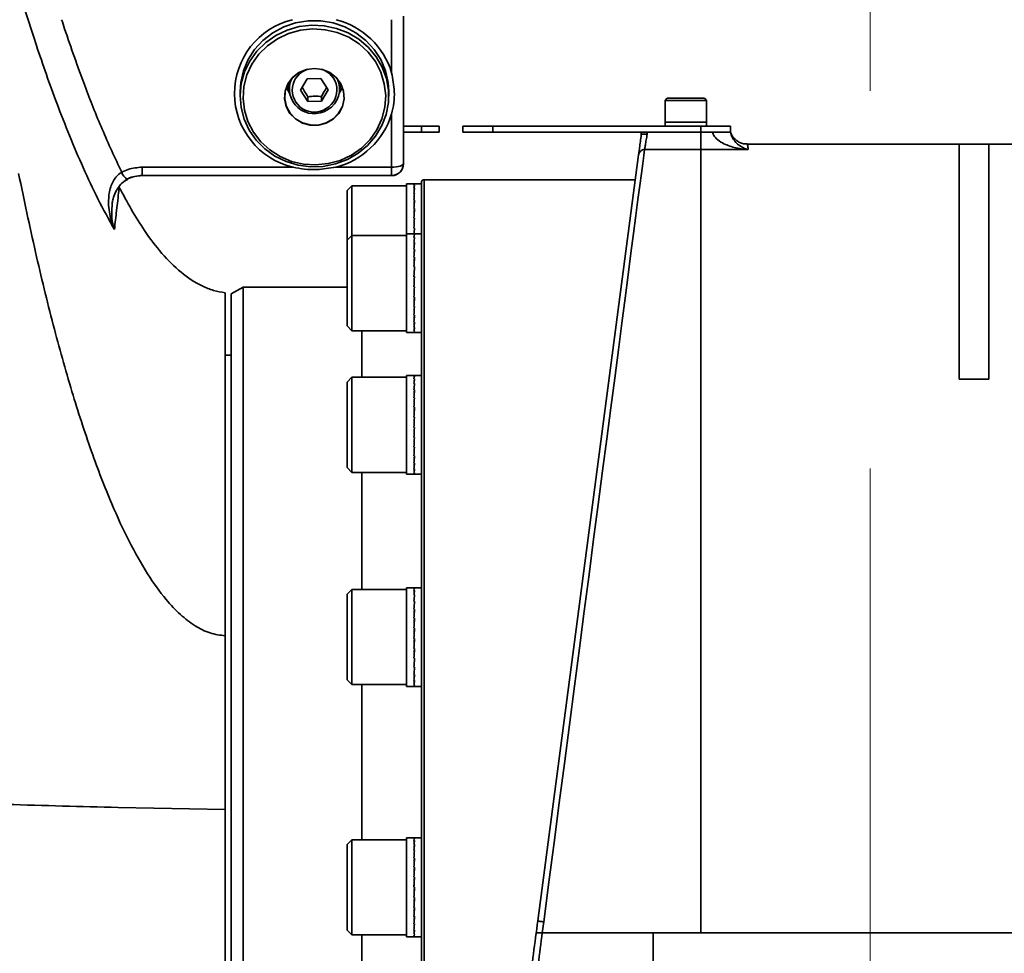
# Model space of a CAD drawing. Header units: millimetres. Extents: x -8713 to 3261, y -18743 to -8704.
# Tile 40 of 156: x -6971 to -6805, y -12184 to -12027. Entities that reach past the tile are written whole.
import ezdxf

# ---------------------------------------------------------------- set-up
doc = ezdxf.new("R2010")
doc.units = ezdxf.units.MM
doc.header["$LTSCALE"] = 10
doc.linetypes.add('CENTER', pattern=[50.8, 31.75, -6.35, 6.35, -6.35])
doc.layers.add('中心线层', color=1, linetype='CENTER')

msp = doc.modelspace()

# ---------------------------------------------------------------- linework, layer by layer
at = {"linetype": 'Continuous', "lineweight": 35}
for p, q in [((-6908.36, -12036.11), (-6908.36, -12027.2)), ((-6906.36, -12026.6), (-6906.36, -12051.4)), ((-6922.56, -12037.13), (-6923.67, -12039.06)), ((-6920.25, -12037.09), (-6922.56, -12037.13)), ((-6919.05, -12038.97), (-6920.25, -12037.09)), ((-6926.07, -12038.58), (-6925.55, -12039.58)), ((-6925.61, -12037.67), (-6925.61, -12038.89)), ((-6920.16, -12040.9), (-6919.05, -12038.97)), ((-6917.17, -12039.58), (-6916.65, -12038.58)), ((-6917.11, -12038.89), (-6917.11, -12037.67)), ((-6933.86, -12039.29), (-6933.86, -12040.04)), ((-6923.67, -12039.06), (-6922.47, -12040.95)), ((-6922.47, -12040.16), (-6922.47, -12040.95)), ((-6920.16, -12040.11), (-6920.16, -12040.9)), ((-6908.86, -12040.04), (-6908.86, -12039.29)), ((-6862.01, -12040.42), (-6862.36, -12040.77)), ((-6862.01, -12040.42), (-6855.71, -12040.42)), ((-6855.36, -12040.77), (-6855.71, -12040.42)), ((-6922.47, -12040.95), (-6920.16, -12040.9)), ((-6862.36, -12040.77), (-6862.36, -12044.42)), ((-6855.36, -12040.77), (-6862.36, -12040.77)), ((-6855.36, -12044.42), (-6855.36, -12040.77)), ((-6908.36, -12052), (-6908.36, -12043.06)), ((-6906.36, -12045.12), (-6903.36, -12045.12)), ((-6903.36, -12046.12), (-6903.36, -12045.12)), ((-6900.36, -12045.12), (-6900.36, -12046.12)), ((-6896.36, -12046.12), (-6896.36, -12045.12)), ((-6896.36, -12045.12), (-6891.36, -12045.12)), ((-6891.36, -12045.12), (-6891.36, -12046.12)), ((-6891.36, -12045.12), (-6856.36, -12045.12)), ((-6862.36, -12044.42), (-6862.36, -12045.12)), ((-6855.36, -12044.42), (-6862.36, -12044.42)), ((-6856.36, -12046.12), (-6856.36, -12045.12)), ((-6856.36, -12045.12), (-6851.36, -12045.12)), ((-6855.36, -12045.12), (-6855.36, -12044.42)), ((-6851.36, -12045.12), (-6851.36, -12046.12)), ((-6906.36, -12046.12), (-6903.36, -12046.12)), ((-6903.36, -12046.13), (-6906.36, -12046.13)), ((-6900.36, -12046.12), (-6900.36, -12046.13)), ((-6891.36, -12046.12), (-6896.36, -12046.12)), ((-6891.36, -12046.12), (-6856.36, -12046.12)), ((-6866.36, -12046.53), (-6866.36, -12046.12)), ((-6856.36, -12046.12), (-6865.36, -12046.12)), ((-6865.36, -12046.12), (-6865.36, -12046.46)), ((-6854.39, -12046.12), (-6856.36, -12046.12)), ((-6851.46, -12046.12), (-6854.37, -12046.12)), ((-6851.36, -12046.12), (-6851.46, -12046.12)), ((-6812.86, -12048.12), (-6848.53, -12048.12)), ((-6807.77, -12048.12), (-6812.86, -12048.12)), ((-6802.76, -12048.12), (-6807.86, -12048.12)), ((-6883.77, -12178.75), (-6866.8, -12049.91)), ((-6856.36, -12049.04), (-6865.81, -12049.04)), ((-6848.36, -12049.04), (-6856.36, -12049.04)), ((-6950.36, -12052), (-6924.94, -12052)), ((-6950.36, -12052), (-6950.36, -12053.4)), ((-6917.78, -12052), (-6908.36, -12052)), ((-6908.36, -12052), (-6908.36, -12053.4)), ((-6950.36, -12053.4), (-6908.36, -12053.4)), ((-6950.36, -12053.43), (-6908.36, -12053.43)), ((-6908.36, -12053.43), (-6908.36, -12053.4)), ((-6915.06, -12055.12), (-6915.86, -12055.92)), ((-6905.86, -12055.12), (-6915.06, -12055.12)), ((-6915.06, -12055.12), (-6915.06, -12063.12)), ((-6904.61, -12054.82), (-6905.86, -12054.82)), ((-6905.86, -12054.82), (-6905.86, -12063.2)), ((-6904.52, -12054.82), (-6904.61, -12054.82)), ((-6904.61, -12055), (-6904.52, -12055)), ((-6904.52, -12055.01), (-6904.61, -12055.01)), ((-6903.36, -12054.82), (-6904.52, -12054.82)), ((-6867.36, -12054.12), (-6902.86, -12054.12)), ((-6902.86, -12054.12), (-6902.86, -12292.12)), ((-6915.86, -12064.3), (-6915.86, -12055.92)), ((-6904.52, -12055.54), (-6904.61, -12055.54)), ((-6904.61, -12055.54), (-6904.52, -12055.54)), ((-6904.52, -12056.41), (-6904.61, -12056.41)), ((-6904.61, -12056.41), (-6904.52, -12056.41)), ((-6904.52, -12057.57), (-6904.61, -12057.57)), ((-6904.61, -12057.57), (-6904.52, -12057.57)), ((-6904.52, -12058.97), (-6904.61, -12058.97)), ((-6904.61, -12058.97), (-6904.52, -12058.97)), ((-6904.52, -12060.56), (-6904.61, -12060.56)), ((-6904.61, -12060.56), (-6904.52, -12060.56)), ((-6915.06, -12063.5), (-6915.86, -12064.3)), ((-6915.06, -12063.12), (-6915.06, -12063.5)), ((-6905.86, -12063.5), (-6915.06, -12063.5)), ((-6915.06, -12063.5), (-6915.06, -12074.56)), ((-6904.53, -12063.2), (-6905.86, -12063.2)), ((-6905.86, -12063.2), (-6905.86, -12079.8)), ((-6904.52, -12062.26), (-6904.61, -12062.26)), ((-6904.61, -12062.26), (-6904.52, -12062.26)), ((-6904.52, -12063.34), (-6904.61, -12063.34)), ((-6904.61, -12063.34), (-6904.52, -12063.34)), ((-6903.36, -12063.2), (-6904.53, -12063.2)), ((-6904.52, -12062.26), (-6904.52, -12062.26)), ((-6903.36, -12079.8), (-6903.36, -12063.2)), ((-6915.86, -12074.25), (-6915.86, -12064.3)), ((-6904.52, -12063.83), (-6904.61, -12063.83)), ((-6904.61, -12063.83), (-6904.52, -12063.83)), ((-6904.52, -12064.66), (-6904.61, -12064.66)), ((-6904.61, -12064.66), (-6904.52, -12064.66)), ((-6904.52, -12065.78), (-6904.61, -12065.78)), ((-6904.61, -12065.78), (-6904.52, -12065.78)), ((-6904.52, -12067.16), (-6904.61, -12067.16)), ((-6904.61, -12067.16), (-6904.52, -12067.16)), ((-6904.52, -12068.73), (-6904.61, -12068.73)), ((-6904.61, -12068.73), (-6904.52, -12068.73)), ((-6904.52, -12070.41), (-6904.61, -12070.41)), ((-6904.61, -12070.41), (-6904.52, -12070.41)), ((-6904.52, -12070.41), (-6904.52, -12070.41)), ((-6933.36, -12072.17), (-6935.36, -12073.33)), ((-6935.36, -12073.33), (-6935.36, -12173.12)), ((-6915.86, -12072.17), (-6933.36, -12072.17)), ((-6933.36, -12072.17), (-6933.36, -12274.07)), ((-6904.52, -12072.15), (-6904.61, -12072.15)), ((-6904.61, -12072.15), (-6904.61, -12072.15)), ((-6904.61, -12072.15), (-6904.52, -12072.15)), ((-6915.86, -12078.7), (-6915.86, -12074.25)), ((-6915.06, -12074.56), (-6915.06, -12079.5)), ((-6904.61, -12073.85), (-6904.52, -12073.85)), ((-6904.52, -12073.86), (-6904.61, -12073.86)), ((-6904.52, -12075.46), (-6904.61, -12075.46)), ((-6904.61, -12075.46), (-6904.52, -12075.46)), ((-6904.52, -12076.89), (-6904.61, -12076.89)), ((-6904.61, -12076.89), (-6904.52, -12076.89)), ((-6915.86, -12078.7), (-6915.06, -12079.5)), ((-6904.52, -12078.08), (-6904.61, -12078.08)), ((-6904.61, -12078.08), (-6904.52, -12078.08)), ((-6915.06, -12079.5), (-6905.86, -12079.5)), ((-6913.36, -12079.5), (-6913.36, -12087.34)), ((-6905.86, -12079.8), (-6904.53, -12079.8)), ((-6904.52, -12078.99), (-6904.61, -12078.99)), ((-6904.61, -12078.99), (-6904.52, -12078.99)), ((-6904.52, -12079.57), (-6904.61, -12079.57)), ((-6904.61, -12079.57), (-6904.52, -12079.57)), ((-6904.52, -12079.79), (-6904.61, -12079.79)), ((-6904.61, -12079.79), (-6904.52, -12079.79)), ((-6904.53, -12079.8), (-6903.36, -12079.8)), ((-6935.36, -12083.62), (-6936.36, -12083.62)), ((-6915.06, -12087.34), (-6915.86, -12088.14)), ((-6915.86, -12100.43), (-6915.86, -12088.14)), ((-6905.86, -12087.34), (-6915.06, -12087.34)), ((-6915.06, -12087.34), (-6915.06, -12101)), ((-6904.54, -12087.04), (-6905.86, -12087.04)), ((-6905.86, -12087.04), (-6905.86, -12103.64)), ((-6904.52, -12087.14), (-6904.61, -12087.14)), ((-6904.61, -12087.14), (-6904.52, -12087.14)), ((-6904.52, -12087.59), (-6904.61, -12087.59)), ((-6904.61, -12087.59), (-6904.52, -12087.59)), ((-6904.52, -12088.38), (-6904.61, -12088.38)), ((-6904.61, -12088.38), (-6904.52, -12088.38)), ((-6903.36, -12087.04), (-6904.54, -12087.04)), ((-6903.36, -12103.64), (-6903.36, -12087.04)), ((-6807.86, -12087.64), (-6812.86, -12087.64)), ((-6904.52, -12089.47), (-6904.61, -12089.47)), ((-6904.61, -12089.47), (-6904.52, -12089.47)), ((-6904.52, -12090.82), (-6904.61, -12090.82)), ((-6904.61, -12090.82), (-6904.52, -12090.82)), ((-6904.52, -12092.37), (-6904.61, -12092.37)), ((-6904.61, -12092.37), (-6904.52, -12092.37)), ((-6904.52, -12094.04), (-6904.61, -12094.04)), ((-6904.61, -12094.04), (-6904.52, -12094.04)), ((-6904.52, -12094.04), (-6904.52, -12094.04)), ((-6904.52, -12095.78), (-6904.61, -12095.78)), ((-6904.61, -12095.78), (-6904.61, -12095.78)), ((-6904.61, -12095.78), (-6904.52, -12095.78)), ((-6904.52, -12097.49), (-6904.61, -12097.49)), ((-6904.61, -12097.49), (-6904.52, -12097.49)), ((-6904.52, -12099.11), (-6904.61, -12099.11)), ((-6904.61, -12099.11), (-6904.52, -12099.11)), ((-6915.86, -12102.54), (-6915.86, -12100.43)), ((-6915.06, -12101), (-6915.06, -12103.34)), ((-6904.52, -12100.57), (-6904.61, -12100.57)), ((-6904.61, -12100.57), (-6904.52, -12100.57)), ((-6904.52, -12101.79), (-6904.61, -12101.79)), ((-6904.61, -12101.79), (-6904.52, -12101.79)), ((-6915.86, -12102.54), (-6915.06, -12103.34)), ((-6915.06, -12103.34), (-6905.86, -12103.34)), ((-6913.36, -12103.34), (-6913.36, -12123.03)), ((-6904.52, -12102.74), (-6904.61, -12102.74)), ((-6904.61, -12102.74), (-6904.52, -12102.74)), ((-6904.52, -12103.36), (-6904.61, -12103.36)), ((-6904.61, -12103.36), (-6904.52, -12103.36)), ((-6905.86, -12103.64), (-6904.54, -12103.64)), ((-6904.52, -12103.63), (-6904.61, -12103.63)), ((-6904.61, -12103.63), (-6904.52, -12103.63)), ((-6904.54, -12103.64), (-6903.36, -12103.64)), ((-6915.06, -12123.03), (-6915.86, -12123.83)), ((-6905.86, -12123.03), (-6915.06, -12123.03)), ((-6915.06, -12123.03), (-6915.06, -12138.42)), ((-6904.55, -12122.73), (-6905.86, -12122.73)), ((-6905.86, -12122.73), (-6905.86, -12123.95)), ((-6904.52, -12122.8), (-6904.61, -12122.8)), ((-6904.61, -12122.8), (-6904.52, -12122.8)), ((-6904.52, -12123.2), (-6904.61, -12123.2)), ((-6904.61, -12123.2), (-6904.52, -12123.2)), ((-6903.36, -12122.73), (-6904.55, -12122.73)), ((-6903.36, -12139.33), (-6903.36, -12122.73)), ((-6915.86, -12137.68), (-6915.86, -12123.83)), ((-6905.86, -12123.95), (-6905.86, -12139.33)), ((-6904.52, -12123.95), (-6904.61, -12123.95)), ((-6904.61, -12123.95), (-6904.52, -12123.95)), ((-6904.52, -12125.01), (-6904.61, -12125.01)), ((-6904.61, -12125.01), (-6904.52, -12125.01)), ((-6904.52, -12126.33), (-6904.61, -12126.33)), ((-6904.61, -12126.33), (-6904.52, -12126.33)), ((-6904.52, -12127.85), (-6904.61, -12127.85)), ((-6904.61, -12127.85), (-6904.52, -12127.85)), ((-6904.52, -12129.52), (-6904.61, -12129.52)), ((-6904.61, -12129.52), (-6904.52, -12129.52)), ((-6904.52, -12129.52), (-6904.52, -12129.52)), ((-6904.52, -12131.25), (-6904.61, -12131.25)), ((-6904.61, -12131.25), (-6904.61, -12131.25)), ((-6904.61, -12131.25), (-6904.52, -12131.25)), ((-6904.52, -12132.97), (-6904.61, -12132.97)), ((-6904.61, -12132.97), (-6904.52, -12132.97)), ((-6904.52, -12134.6), (-6904.61, -12134.6)), ((-6904.61, -12134.6), (-6904.52, -12134.6)), ((-6904.52, -12136.08), (-6904.61, -12136.08)), ((-6904.61, -12136.08), (-6904.52, -12136.08)), ((-6915.86, -12138.23), (-6915.86, -12137.68)), ((-6915.86, -12138.23), (-6915.06, -12139.03)), ((-6904.52, -12137.34), (-6904.61, -12137.34)), ((-6904.61, -12137.34), (-6904.52, -12137.34)), ((-6904.52, -12138.32), (-6904.61, -12138.32)), ((-6904.61, -12138.32), (-6904.52, -12138.32)), ((-6915.06, -12138.42), (-6915.06, -12139.03)), ((-6915.06, -12139.03), (-6905.86, -12139.03)), ((-6913.36, -12139.03), (-6913.36, -12165.12)), ((-6905.86, -12139.33), (-6904.55, -12139.33)), ((-6904.52, -12138.99), (-6904.61, -12138.99)), ((-6904.61, -12138.99), (-6904.52, -12138.99)), ((-6904.52, -12139.3), (-6904.61, -12139.3)), ((-6904.61, -12139.3), (-6904.52, -12139.3)), ((-6904.55, -12139.33), (-6903.36, -12139.33)), ((-6936.36, -12160.03), (-6954.36, -12159.69)), ((-6904.56, -12164.82), (-6905.86, -12164.82)), ((-6905.86, -12164.82), (-6905.86, -12168.25)), ((-6904.52, -12164.87), (-6904.61, -12164.87)), ((-6904.52, -12164.87), (-6904.61, -12164.87)), ((-6903.36, -12164.82), (-6904.56, -12164.82)), ((-6903.36, -12181.42), (-6903.36, -12164.82)), ((-6915.06, -12165.12), (-6915.86, -12165.92)), ((-6915.86, -12180.32), (-6915.86, -12165.92)), ((-6905.86, -12165.12), (-6915.06, -12165.12)), ((-6915.06, -12165.12), (-6915.06, -12181.12)), ((-6904.52, -12165.23), (-6904.61, -12165.23)), ((-6904.61, -12165.23), (-6904.52, -12165.23)), ((-6904.52, -12165.94), (-6904.61, -12165.94)), ((-6904.61, -12165.94), (-6904.52, -12165.94)), ((-6904.52, -12166.96), (-6904.61, -12166.96)), ((-6904.61, -12166.96), (-6904.52, -12166.96)), ((-6905.86, -12168.25), (-6905.86, -12181.42)), ((-6904.61, -12168.24), (-6904.52, -12168.24)), ((-6904.52, -12168.25), (-6904.61, -12168.25)), ((-6904.52, -12169.75), (-6904.61, -12169.75)), ((-6904.61, -12169.75), (-6904.52, -12169.75)), ((-6904.52, -12171.4), (-6904.61, -12171.4)), ((-6904.52, -12171.4), (-6904.61, -12173.12)), ((-6904.61, -12171.4), (-6904.52, -12171.4)), ((-6935.36, -12173.12), (-6935.36, -12272.92)), ((-6904.61, -12173.13), (-6904.58, -12173.12)), ((-6904.61, -12173.12), (-6904.52, -12173.12)), ((-6904.52, -12173.13), (-6904.61, -12173.13)), ((-6904.58, -12173.12), (-6904.55, -12173.12)), ((-6904.52, -12174.85), (-6904.61, -12174.85)), ((-6904.61, -12174.85), (-6904.52, -12174.85)), ((-6904.52, -12176.5), (-6904.61, -12176.5)), ((-6904.61, -12176.5), (-6904.52, -12176.5)), ((-6904.52, -12178), (-6904.61, -12178)), ((-6904.61, -12178), (-6904.52, -12178)), ((-6904.52, -12179.29), (-6904.61, -12179.29)), ((-6904.61, -12179.29), (-6904.52, -12179.29)), ((-6882.78, -12178.93), (-6883.01, -12180.75)), ((-6915.86, -12180.32), (-6915.06, -12181.12)), ((-6915.06, -12181.12), (-6905.86, -12181.12)), ((-6913.36, -12181.12), (-6913.36, -12207.22)), ((-6905.86, -12181.42), (-6904.56, -12181.42)), ((-6904.52, -12180.31), (-6904.61, -12180.31)), ((-6904.61, -12180.31), (-6904.52, -12180.31)), ((-6904.52, -12181.02), (-6904.61, -12181.02)), ((-6904.61, -12181.02), (-6904.52, -12181.02)), ((-6904.52, -12181.38), (-6904.61, -12181.38)), ((-6904.61, -12181.38), (-6904.52, -12181.38)), ((-6904.56, -12181.42), (-6903.36, -12181.42)), ((-6884.03, -12180.75), (-6864.36, -12180.75)), ((-6856.36, -12180.74), (-6864.36, -12180.75)), ((-6864.36, -12180.75), (-6864.36, -12180.81)), ((-6864.36, -12180.81), (-6856.36, -12180.8)), ((-6856.36, -12180.74), (-6856.36, -12179.97)), ((-6856.36, -12180.8), (-6789.25, -12180.75))]:
    msp.add_line(p, q, dxfattribs=at)
at = {"linetype": 'Continuous', "lineweight": 35, "flags": 128}
for points in [[(-6908.86, -12039.29), (-6908.96, -12037.77), (-6909.41, -12035.8), (-6910.2, -12033.92), (-6911.31, -12032.2), (-6912.71, -12030.68), (-6914.36, -12029.41), (-6916.21, -12028.42), (-6918.21, -12027.75), (-6920.3, -12027.41), (-6922.42, -12027.41), (-6924.51, -12027.75), (-6926.51, -12028.42), (-6928.36, -12029.41), (-6930.01, -12030.68), (-6931.41, -12032.2), (-6932.52, -12033.92), (-6933.31, -12035.8), (-6933.76, -12037.77), (-6933.86, -12039.29)], [(-6927.84, -12029.84), (-6925.94, -12028.94), (-6923.91, -12028.36), (-6921.8, -12028.12), (-6919.69, -12028.22), (-6917.62, -12028.66), (-6915.65, -12029.43), (-6913.86, -12030.5), (-6912.28, -12031.85), (-6910.95, -12033.43), (-6909.93, -12035.2), (-6909.24, -12037.11), (-6908.9, -12039.11), (-6908.91, -12041.13), (-6909.28, -12043.12), (-6910.01, -12045.02), (-6911.05, -12046.78), (-6912.4, -12048.35), (-6914, -12049.67), (-6915.81, -12050.72), (-6917.78, -12051.46), (-6919.86, -12051.87), (-6921.98, -12051.95), (-6924.08, -12051.67), (-6926.1, -12051.07), (-6927.99, -12050.15), (-6929.68, -12048.93), (-6931.14, -12047.46), (-6932.31, -12045.78), (-6933.17, -12043.93), (-6933.69, -12041.97), (-6933.86, -12039.95), (-6933.66, -12037.94), (-6933.12, -12035.99), (-6932.23, -12034.15), (-6931.03, -12032.48), (-6929.55, -12031.03), (-6927.84, -12029.84)], [(-6927.58, -12030.4), (-6929.27, -12031.58), (-6930.71, -12033.02), (-6931.88, -12034.68), (-6932.72, -12036.5), (-6933.22, -12038.44), (-6933.36, -12040.43), (-6933.13, -12042.42), (-6932.55, -12044.33), (-6931.62, -12046.12), (-6930.39, -12047.73), (-6928.87, -12049.11), (-6927.14, -12050.22), (-6925.22, -12051.02), (-6923.19, -12051.5), (-6921.1, -12051.63), (-6919.02, -12051.41), (-6917.02, -12050.86), (-6915.14, -12049.98), (-6913.45, -12048.8), (-6912, -12047.36), (-6910.84, -12045.7), (-6910, -12043.87), (-6909.5, -12041.93), (-6909.36, -12039.94), (-6909.59, -12037.96), (-6910.17, -12036.04), (-6911.1, -12034.25), (-6912.33, -12032.64), (-6913.84, -12031.26), (-6915.58, -12030.16), (-6917.5, -12029.35), (-6919.53, -12028.88), (-6921.62, -12028.74), (-6923.7, -12028.96), (-6925.7, -12029.52), (-6927.58, -12030.4)], [(-6923.96, -12036.09), (-6925.03, -12036.91), (-6925.82, -12037.98), (-6926.28, -12039.21), (-6926.37, -12040.51), (-6926.1, -12041.79), (-6925.47, -12042.95), (-6924.54, -12043.9), (-6923.37, -12044.58), (-6922.05, -12044.94), (-6920.68, -12044.94), (-6919.36, -12044.59), (-6918.19, -12043.91), (-6917.26, -12042.96), (-6916.63, -12041.8), (-6916.35, -12040.52), (-6916.44, -12039.22), (-6916.89, -12037.99), (-6917.68, -12036.92), (-6918.74, -12036.1), (-6920, -12035.57), (-6921.35, -12035.39), (-6922.71, -12035.57), (-6923.96, -12036.09)], [(-6923.95, -12036.1), (-6925.01, -12036.92), (-6925.8, -12037.98), (-6926.25, -12039.2), (-6926.35, -12040.5), (-6926.07, -12041.77), (-6925.45, -12042.92), (-6924.52, -12043.88), (-6923.36, -12044.55), (-6922.05, -12044.9), (-6920.69, -12044.91), (-6919.37, -12044.56), (-6918.21, -12043.88), (-6917.28, -12042.94), (-6916.65, -12041.78), (-6916.37, -12040.51), (-6916.46, -12039.22), (-6916.92, -12037.99), (-6917.7, -12036.93), (-6918.76, -12036.11), (-6920, -12035.59), (-6921.35, -12035.41), (-6922.7, -12035.59), (-6923.95, -12036.1)], [(-6925.61, -12038.93), (-6925.64, -12038.85), (-6925.82, -12038.06)], [(-6916.9, -12038.06), (-6917, -12038.6), (-6917.11, -12038.93)], [(-6903.36, -12045.12), (-6902.77, -12045.12), (-6902.21, -12045.12), (-6901.69, -12045.12), (-6901.24, -12045.12), (-6900.86, -12045.12), (-6900.59, -12045.12), (-6900.42, -12045.12), (-6900.36, -12045.12)], [(-6900.36, -12046.12), (-6900.42, -12046.12), (-6900.59, -12046.12), (-6900.86, -12046.12), (-6901.24, -12046.12), (-6901.69, -12046.12), (-6902.21, -12046.12), (-6902.77, -12046.12), (-6903.36, -12046.12)], [(-6903.36, -12046.13), (-6902.77, -12046.13), (-6902.21, -12046.13), (-6901.69, -12046.13), (-6901.24, -12046.13), (-6900.86, -12046.13), (-6900.59, -12046.13), (-6900.42, -12046.13), (-6900.36, -12046.13)], [(-6865.81, -12049.04), (-6865.94, -12050.03), (-6866.12, -12051.37), (-6866.34, -12053.05), (-6866.6, -12055.08), (-6866.91, -12057.44), (-6867.26, -12060.13), (-6867.65, -12063.15), (-6868.09, -12066.48), (-6868.56, -12070.11), (-6869.08, -12074.04), (-6869.63, -12078.25), (-6870.21, -12082.73), (-6870.83, -12087.47), (-6871.48, -12092.46), (-6872.16, -12097.67), (-6872.87, -12103.1), (-6873.61, -12108.73), (-6874.37, -12114.54), (-6875.15, -12120.52), (-6875.95, -12126.65), (-6876.77, -12132.92), (-6877.6, -12139.29), (-6878.44, -12145.77), (-6879.3, -12152.32), (-6880.16, -12158.93), (-6881.03, -12165.58), (-6881.9, -12172.26), (-6882.78, -12178.93)], [(-6908.36, -12052), (-6907.97, -12051.99), (-6907.59, -12051.96), (-6907.25, -12051.9), (-6906.95, -12051.83), (-6906.7, -12051.73), (-6906.51, -12051.63), (-6906.4, -12051.52), (-6906.36, -12051.4)], [(-6906.36, -12051.43), (-6906.4, -12051.8), (-6906.47, -12052.07)], [(-6952.84, -12054.04), (-6952.83, -12054.03), (-6952.81, -12053.96)]]:
    msp.add_lwpolyline(points, dxfattribs=at)
at = {"linetype": 'Continuous', "lineweight": 35}
for centre, radius, start, end in [((-6922.05, -12039.59), 12.75, 103.5956, 256.8807), ((-6920.98, -12039.98), 13.2, 17.0188, 75.4841), ((-6921.4, -12039.06), 3.68, 106.8187, 303.3627), ((-6921.15, -12039.01), 3.59, 299.5354, 75.4637), ((-6921.4, -12038.85), 4.16, 155.0198, 302.6234), ((-6921.08, -12038.89), 3.97, 299.0837, 26.9271), ((-6920.99, -12039.19), 13.21, 284.0723, 342.971), ((-6865.82, -12050.04), 0.995, 89.6965, 172.3209), ((-6908.36, -12051.4), 2, 270, 0), ((-6908.36, -12051.43), 2, 270, 0), ((-6951.77, -12052.2), 2.11, 198.0779, 239.6274), ((-6902.86, -12054.62), 0.5, 90, 180)]:
    msp.add_arc(centre, radius, start, end, dxfattribs=at)
for centre, major_axis, ratio, start_param, end_param in [((-6904.52, -12063.12), (0, 8.3), 0.052154, 0.000198, 0.209637), ((-6904.61, -12063.12), (0.09, 8.3), 0.051008, 0.000555, 0.209994), ((-6904.61, -12063.12), (0.18, 8.3), 0.047623, 0.210452, 0.419892), ((-6904.52, -12063.12), (0.09, 8.3), 0.051006, 0.210192, 0.419631), ((-6904.52, -12063.12), (0.18, 8.3), 0.047619, 0.420089, 0.629529), ((-6904.61, -12063.12), (0.25, 8.3), 0.042154, 0.420174, 0.629613), ((-6904.52, -12063.12), (0.25, 8.3), 0.042148, 0.62981, 0.83925), ((-6904.61, -12063.12), (0.32, 8.3), 0.034845, 0.629671, 0.83911), ((-6904.52, -12063.12), (0.32, 8.3), 0.034838, 0.839307, 1.048747), ((-6904.61, -12063.12), (0.38, 8.3), 0.026024, 0.838934, 1.048374), ((-6904.52, -12063.12), (0.38, 8.3), 0.026015, 1.048571, 1.25801), ((-6904.61, -12063.12), (0.41, 8.3), 0.016077, 1.047995, 1.257435), ((-6904.52, -12063.12), (0.41, 8.3), 0.016067, 1.257631, 1.467071), ((-6904.61, -12063.12), (0.43, 8.3), 0.005437, 1.256919, 1.466359), ((-6904.52, -12071.5), (-0.01, 8.3), 0.052136, 6.283114, 6.466571), ((-6904.61, -12071.5), (0.08, 8.3), 0.051276, 0.000489, 0.183748), ((-6904.52, -12071.5), (0.08, 8.3), 0.051274, 0.183946, 0.393385), ((-6904.61, -12071.5), (0.17, 8.3), 0.048165, 0.184223, 0.393663), ((-6904.52, -12063.12), (0.43, 8.3), 0.005427, 1.466555, 1.584186), ((-6904.61, -12063.12), (0.43, 8.3), 0.005437, 4.699657, 4.817391), ((-6904.52, -12071.5), (0.17, 8.3), 0.048161, 0.39386, 0.6033), ((-6904.61, -12071.5), (0.25, 8.3), 0.042944, 0.39397, 0.60341), ((-6904.52, -12071.5), (0.25, 8.3), 0.042938, 0.603607, 0.813046), ((-6904.61, -12071.5), (0.31, 8.3), 0.035849, 0.603497, 0.812936), ((-6904.52, -12071.5), (0.31, 8.3), 0.035841, 0.813133, 1.022573), ((-6904.61, -12071.5), (0.37, 8.3), 0.027196, 0.812788, 1.022228), ((-6904.52, -12071.5), (0.37, 8.3), 0.027188, 1.022425, 1.231864), ((-6904.61, -12071.5), (0.41, 8.3), 0.017367, 1.021872, 1.231311), ((-6904.52, -12071.5), (0.41, 8.3), 0.017358, 1.231508, 1.440948), ((-6904.61, -12071.5), (0.43, 8.3), 0.006789, 1.230808, 1.440248), ((-6904.52, -12071.5), (0.43, 8.3), 0.006779, 1.440444, 1.649884), ((-6904.61, -12071.5), (0.43, 8.3), 0.004081, 4.634061, 4.843501), ((-6904.52, -12071.5), (0.43, 8.3), 0.004091, 4.424425, 4.633865), ((-6904.61, -12071.5), (0.42, 8.3), 0.014776, 4.425149, 4.634588), ((-6904.61, -12071.5), (0.38, 8.3), 0.024833, 4.216109, 4.425549), ((-6904.52, -12071.5), (0.42, 8.3), 0.014785, 4.215512, 4.424952), ((-6904.52, -12071.5), (0.38, 8.3), 0.024842, 4.006473, 4.215912), ((-6904.61, -12071.5), (0.33, 8.3), 0.033818, 4.006873, 4.216313), ((-6904.52, -12071.5), (0.33, 8.3), 0.033826, 3.797237, 4.006676), ((-6904.61, -12071.5), (0.26, 8.3), 0.041335, 3.797406, 4.006845), ((-6904.52, -12071.5), (0.26, 8.3), 0.041341, 3.587769, 3.797208), ((-6904.61, -12071.5), (0.19, 8.3), 0.047049, 3.58771, 3.79715), ((-6904.52, -12071.5), (0.19, 8.3), 0.047054, 3.378073, 3.587513), ((-6904.61, -12071.5), (0.1, 8.3), 0.050705, 3.377831, 3.587271), ((-6904.52, -12071.5), (0.1, 8.3), 0.050708, 3.168194, 3.377633), ((-6904.61, -12071.5), (0.01, 8.3), 0.052136, 3.167844, 3.377283), ((-6904.61, -12071.5), (-0.08, 8.3), 0.051276, 3.114924, 3.167284), ((-6904.52, -12071.5), (0.01, 8.3), 0.052136, 3.141663, 3.167646), ((-6904.52, -12095.34), (-0.02, 8.3), 0.052082, 6.283043, 6.44032), ((-6904.61, -12095.34), (0.07, 8.3), 0.051508, 0.000421, 0.157501), ((-6904.52, -12095.34), (0.07, 8.3), 0.051507, 0.157699, 0.367138), ((-6904.61, -12095.34), (0.16, 8.3), 0.048673, 0.157991, 0.367431), ((-6904.52, -12095.34), (0.16, 8.3), 0.048669, 0.367629, 0.577068), ((-6904.61, -12095.34), (0.24, 8.3), 0.043704, 0.367763, 0.577202), ((-6904.52, -12095.34), (0.24, 8.3), 0.043699, 0.5774, 0.786839), ((-6904.61, -12095.34), (0.31, 8.3), 0.036828, 0.577319, 0.786758), ((-6904.52, -12095.34), (0.31, 8.3), 0.036821, 0.786955, 0.996395), ((-6904.61, -12095.34), (0.36, 8.3), 0.028351, 0.786639, 0.996079), ((-6904.52, -12095.34), (0.36, 8.3), 0.028342, 0.996276, 1.205715), ((-6904.61, -12095.34), (0.4, 8.3), 0.018646, 0.995746, 1.205185), ((-6904.52, -12095.34), (0.4, 8.3), 0.018636, 1.205382, 1.414822), ((-6904.61, -12095.34), (0.43, 8.3), 0.008137, 1.204696, 1.414136), ((-6904.52, -12095.34), (0.43, 8.3), 0.008127, 1.414333, 1.623772), ((-6904.61, -12095.34), (0.43, 8.3), 0.002722, 4.660171, 4.86961), ((-6904.52, -12095.34), (0.43, 8.3), 0.002732, 4.450535, 4.659974), ((-6904.61, -12095.34), (0.42, 8.3), 0.013464, 4.451268, 4.660708), ((-6904.52, -12095.34), (0.42, 8.3), 0.013474, 4.241632, 4.451071), ((-6904.61, -12095.34), (0.39, 8.3), 0.023626, 4.242249, 4.451688), ((-6904.52, -12095.34), (0.39, 8.3), 0.023635, 4.032612, 4.242052), ((-6904.61, -12095.34), (0.34, 8.3), 0.032768, 4.03304, 4.24248), ((-6904.52, -12095.34), (0.34, 8.3), 0.032776, 3.823403, 4.032843), ((-6904.61, -12095.34), (0.27, 8.3), 0.040487, 3.823602, 4.033042), ((-6904.52, -12095.34), (0.27, 8.3), 0.040494, 3.613965, 3.823405), ((-6904.61, -12095.34), (0.2, 8.3), 0.046443, 3.613934, 3.823373), ((-6904.52, -12095.34), (0.2, 8.3), 0.046448, 3.404297, 3.613736), ((-6904.61, -12095.34), (0.11, 8.3), 0.050367, 3.404074, 3.613513), ((-6904.52, -12095.34), (0.11, 8.3), 0.05037, 3.194436, 3.403876), ((-6904.61, -12095.34), (0.02, 8.3), 0.052082, 3.194095, 3.403535), ((-6904.52, -12095.34), (0.02, 8.3), 0.052082, 3.141735, 3.193897), ((-6904.61, -12095.34), (-0.07, 8.3), 0.051508, 3.141171, 3.193531), ((-6904.52, -12131.03), (-0.03, 8.3), 0.051993, 6.282973, 6.414069), ((-6904.61, -12131.03), (0.06, 8.3), 0.051705, 0.000353, 0.131253), ((-6904.52, -12131.03), (0.06, 8.3), 0.051704, 0.13145, 0.34089), ((-6904.61, -12131.03), (0.14, 8.3), 0.049147, 0.131757, 0.341197), ((-6904.52, -12131.03), (0.14, 8.3), 0.049144, 0.341395, 0.550834), ((-6904.61, -12131.03), (0.23, 8.3), 0.044435, 0.341552, 0.550992), ((-6904.52, -12131.03), (0.23, 8.3), 0.04443, 0.551189, 0.760629), ((-6904.61, -12131.03), (0.3, 8.3), 0.037782, 0.551137, 0.760577), ((-6904.52, -12131.03), (0.3, 8.3), 0.037775, 0.760774, 0.970213), ((-6904.61, -12131.03), (0.36, 8.3), 0.029486, 0.760487, 0.969926), ((-6904.52, -12131.03), (0.36, 8.3), 0.029477, 0.970123, 1.179563), ((-6904.61, -12131.03), (0.4, 8.3), 0.019912, 0.969618, 1.179057), ((-6904.52, -12131.03), (0.4, 8.3), 0.019903, 1.179254, 1.388693), ((-6904.61, -12131.03), (0.43, 8.3), 0.009479, 1.178583, 1.388023), ((-6904.52, -12131.03), (0.43, 8.3), 0.009469, 1.38822, 1.597659), ((-6904.61, -12131.03), (0.43, 8.3), 0.001362, 4.68628, 4.89572), ((-6904.52, -12131.03), (0.43, 8.3), 0.001372, 4.476644, 4.686083), ((-6904.61, -12131.03), (0.42, 8.3), 0.012144, 4.477385, 4.686825), ((-6904.52, -12131.03), (0.42, 8.3), 0.012154, 4.267749, 4.477189), ((-6904.61, -12131.03), (0.39, 8.3), 0.022403, 4.268385, 4.477825), ((-6904.52, -12131.03), (0.39, 8.3), 0.022412, 4.058749, 4.268188), ((-6904.61, -12131.03), (0.34, 8.3), 0.031695, 4.059203, 4.268643), ((-6904.52, -12131.03), (0.34, 8.3), 0.031703, 3.849567, 4.059006), ((-6904.61, -12131.03), (0.28, 8.3), 0.039613, 3.849795, 4.059234), ((-6904.52, -12131.03), (0.28, 8.3), 0.039619, 3.640158, 3.849598), ((-6904.61, -12131.03), (0.21, 8.3), 0.045805, 3.640154, 3.849593), ((-6904.52, -12131.03), (0.21, 8.3), 0.04581, 3.430517, 3.639956), ((-6904.61, -12131.03), (0.12, 8.3), 0.049995, 3.430314, 3.639754), ((-6904.52, -12131.03), (0.12, 8.3), 0.049998, 3.220677, 3.430117), ((-6904.61, -12131.03), (0.03, 8.3), 0.051992, 3.220346, 3.429785), ((-6904.52, -12131.03), (0.03, 8.3), 0.051993, 3.141805, 3.220148), ((-6904.61, -12131.03), (-0.06, 8.3), 0.051705, 3.14124, 3.21978), ((-6904.52, -12173.12), (-0.05, 8.3), 0.051868, 6.282902, 6.387819), ((-6904.61, -12173.12), (0.05, 8.3), 0.051866, 0.000284, 0.105003), ((-6904.52, -12173.12), (0.05, 8.3), 0.051865, 0.105201, 0.314641), ((-6904.61, -12173.12), (0.13, 8.3), 0.049588, 0.105521, 0.31496), ((-6904.52, -12173.12), (0.13, 8.3), 0.049585, 0.315158, 0.524598), ((-6904.61, -12173.12), (0.22, 8.3), 0.045136, 0.315339, 0.524778), ((-6904.52, -12173.12), (0.22, 8.3), 0.045131, 0.524976, 0.734415), ((-6904.61, -12173.12), (0.29, 8.3), 0.038711, 0.524952, 0.734391), ((-6904.52, -12173.12), (0.29, 8.3), 0.038704, 0.734589, 0.944028), ((-6904.61, -12173.12), (0.35, 8.3), 0.030601, 0.734331, 0.94377), ((-6904.61, -12173.12), (0.4, 8.3), 0.021165, 0.943487, 1.152926), ((-6904.52, -12173.12), (0.35, 8.3), 0.030592, 0.943967, 1.153407), ((-6904.52, -12173.12), (0.4, 8.3), 0.021155, 1.153123, 1.362563), ((-6904.61, -12173.12), (0.42, 8.3), 0.010815, 1.152469, 1.361909), ((-6904.52, -12173.12), (0.42, 8.3), 0.010805, 1.362105, 1.571545), ((-6904.61, -12173.12), (0.42, 8.3), 0.010815, 4.503501, 4.712941), ((-6904.52, -12173.12), (0.43, 8.3), 0.00001, 4.502753, 4.712192), ((-6904.52, -12173.12), (0.42, 8.3), 0.010825, 4.293865, 4.503305), ((-6904.61, -12173.12), (0.4, 8.3), 0.021165, 4.294519, 4.503958), ((-6904.52, -12173.12), (0.4, 8.3), 0.021174, 4.084882, 4.294322), ((-6904.61, -12173.12), (0.35, 8.3), 0.030601, 4.085363, 4.294802), ((-6904.52, -12173.12), (0.35, 8.3), 0.030609, 3.875726, 4.085166), ((-6904.61, -12173.12), (0.29, 8.3), 0.038711, 3.875984, 4.085423), ((-6904.52, -12173.12), (0.29, 8.3), 0.038717, 3.666347, 3.875787), ((-6904.61, -12173.12), (0.22, 8.3), 0.045136, 3.666371, 3.87581), ((-6904.52, -12173.12), (0.22, 8.3), 0.045141, 3.456734, 3.666173), ((-6904.61, -12173.12), (0.13, 8.3), 0.049588, 3.456553, 3.665993), ((-6904.52, -12173.12), (0.13, 8.3), 0.049591, 3.246916, 3.456355), ((-6904.61, -12173.12), (0.05, 8.3), 0.051866, 3.246596, 3.456035), ((-6904.52, -12173.12), (0.05, 8.3), 0.051868, 3.141876, 3.246398), ((-6904.61, -12173.12), (-0.05, 8.3), 0.051866, 3.141309, 3.246029)]:
    msp.add_ellipse(centre, major_axis=major_axis, ratio=ratio, start_param=start_param, end_param=end_param, dxfattribs=at)
for points, knots in [([(-6955.01, -12062.48), (-6955.95, -12060.78), (-6957.83, -12057.37), (-6961.12, -12050.31), (-6964.61, -12041.71), (-6968, -12032.06), (-6969.9, -12026.03), (-6970.76, -12023.27)], [0, 0, 0, 0, 0.137183, 0.274398, 0.550692, 0.794712, 1, 1, 1, 1]), ([(-6963.89, -12027.2), (-6963.72, -12027.71), (-6962.49, -12031.42), (-6960.31, -12037.59), (-6957.14, -12045.66), (-6954.9, -12050.45), (-6953.78, -12052.85)], [0, 0, 0, 0, 0.058369, 0.425848, 0.712652, 1, 1, 1, 1]), ([(-6908.36, -12043.06), (-6908.22, -12042.44), (-6907.94, -12041.2), (-6907.84, -12038.84), (-6908.16, -12037.16), (-6908.36, -12036.11)], [0, 0, 0, 0, 0.2676237, 0.541332, 1, 1, 1, 1]), ([(-6923.42, -12038.63), (-6923.35, -12038.74), (-6923.08, -12039.13), (-6922.75, -12039.67), (-6922.51, -12040.09), (-6922.47, -12040.16)], [0, 0, 0, 0, 0.223412, 0.86665, 1, 1, 1, 1]), ([(-6920.16, -12040.11), (-6919.96, -12039.73), (-6919.67, -12039.19), (-6919.39, -12038.73), (-6919.3, -12038.58)], [0, 0, 0, 0, 0.687393, 1, 1, 1, 1]), ([(-6922.47, -12040.16), (-6922.06, -12040.12), (-6921.29, -12040.05), (-6920.52, -12040.09), (-6920.16, -12040.11)], [0, 0, 0, 0, 0.5346706, 1, 1, 1, 1]), ([(-6866.8, -12049.91), (-6866.79, -12049.81), (-6866.77, -12049.61), (-6866.66, -12048.79), (-6866.52, -12047.73), (-6866.41, -12046.91), (-6866.36, -12046.53), (-6866.36, -12046.53)], [0, 0, 0, 0, 0.256976, 0.513906, 0.772089, 0.999779, 1, 1, 1, 1]), ([(-6866.36, -12046.12), (-6866.35, -12046.12), (-6866.33, -12046.12), (-6866.15, -12046.12), (-6865.9, -12046.12), (-6865.62, -12046.12), (-6865.43, -12046.12), (-6865.36, -12046.12)], [0, 0, 0, 0, 0.214728, 0.429455, 0.644179, 0.858877, 1, 1, 1, 1]), ([(-6865.36, -12046.46), (-6865.36, -12046.46), (-6865.43, -12046.46), (-6865.61, -12046.45), (-6865.89, -12046.44), (-6866.14, -12046.46), (-6866.32, -12046.48), (-6866.35, -12046.51), (-6866.36, -12046.53)], [0, 0, 0, 0, 0.009955, 0.133635, 0.35064, 0.567155, 0.783577, 1, 1, 1, 1]), ([(-6865.36, -12046.46), (-6865.42, -12046.79), (-6865.53, -12047.45), (-6865.68, -12048.27), (-6865.78, -12048.85), (-6865.8, -12048.98), (-6865.81, -12049.04)], [0, 0, 0, 0, 0.255808, 0.516784, 0.774708, 1, 1, 1, 1]), ([(-6848.36, -12049.04), (-6848.36, -12049.04), (-6849.15, -12049), (-6850.63, -12048.78), (-6852.46, -12048.13), (-6853.66, -12047.32), (-6854.23, -12046.64), (-6854.36, -12046.23), (-6854.39, -12046.12)], [0, 0, 0, 0, 0.002072, 0.349288, 0.651863, 0.83039, 0.95543, 1, 1, 1, 1]), ([(-6854.39, -12046.12), (-6854.04, -12046.12), (-6853.34, -12046.12), (-6852.41, -12046.12), (-6851.73, -12046.12), (-6851.4, -12046.12), (-6851.37, -12046.12), (-6851.36, -12046.12)], [0, 0, 0, 0, 0.223148, 0.446308, 0.667144, 0.875806, 1, 1, 1, 1]), ([(-6851.36, -12046.12), (-6851.32, -12046.21), (-6851.25, -12046.42), (-6851.23, -12046.44), (-6851.23, -12046.45)], [0, 0, 0, 0, 0.450877, 1, 1, 1, 1]), ([(-6851.36, -12046.12), (-6851.29, -12046.34), (-6851.13, -12046.92), (-6850.51, -12047.83), (-6849.56, -12048.62), (-6848.76, -12048.95), (-6848.36, -12049.04), (-6848.36, -12049.04)], [0, 0, 0, 0, 0.102601, 0.268603, 0.627874, 0.997833, 1, 1, 1, 1]), ([(-6851.36, -12046.12), (-6851.17, -12046.52), (-6850.97, -12046.96), (-6850.55, -12047.34), (-6850.51, -12047.38)], [0, 0, 0, 0, 0.886132, 1, 1, 1, 1]), ([(-6851.23, -12046.46), (-6851.23, -12046.46), (-6851.22, -12046.47), (-6851.24, -12046.42), (-6851.25, -12046.38)], [0, 0, 0, 0, 0.29508, 1, 1, 1, 1]), ([(-6848.53, -12048.1), (-6848.68, -12048.1), (-6849.06, -12048.11), (-6849.63, -12047.93), (-6850.12, -12047.68), (-6850.32, -12047.51), (-6850.39, -12047.46)], [0, 0, 0, 0, 0.205634, 0.543097, 0.846151, 1, 1, 1, 1]), ([(-6848.53, -12048.12), (-6848.53, -12048.12), (-6848.55, -12048.06), (-6848.46, -12048.26), (-6848.4, -12048.75), (-6848.36, -12049.04)], [0, 0, 0, 0, 0.000005, 0.386324, 1, 1, 1, 1]), ([(-6812.86, -12048.24), (-6812.86, -12048.22), (-6812.86, -12048.18), (-6812.86, -12049.12), (-6812.86, -12050.96), (-6812.86, -12053.75), (-6812.86, -12057.39), (-6812.86, -12061.88), (-6812.86, -12067.17), (-6812.86, -12073.26), (-6812.86, -12080.03), (-6812.86, -12085.1), (-6812.86, -12087.64)], [0, 0, 0, 0, 0.059275, 0.1638, 0.268325, 0.37285, 0.477375, 0.5819, 0.686425, 0.79095, 0.895475, 1, 1, 1, 1]), ([(-6807.86, -12048.24), (-6807.86, -12048.22), (-6807.86, -12048.18), (-6807.86, -12049.12), (-6807.86, -12050.97), (-6807.86, -12053.75), (-6807.86, -12057.39), (-6807.86, -12061.88), (-6807.86, -12067.17), (-6807.86, -12073.26), (-6807.86, -12080.03), (-6807.86, -12085.1), (-6807.86, -12087.64)], [0, 0, 0, 0, 0.05931, 0.163831, 0.268352, 0.372873, 0.477395, 0.581916, 0.686437, 0.790958, 0.895479, 1, 1, 1, 1]), ([(-6856.36, -12049.04), (-6856.36, -12049.42), (-6856.36, -12050.17), (-6856.36, -12052.05), (-6856.36, -12054.62), (-6856.36, -12058.04), (-6856.36, -12062.12), (-6856.36, -12066.85), (-6856.36, -12072.2), (-6856.36, -12078.14), (-6856.36, -12084.63), (-6856.36, -12091.64), (-6856.36, -12099.13), (-6856.36, -12107.04), (-6856.36, -12115.35), (-6856.36, -12123.99), (-6856.36, -12132.91), (-6856.36, -12142.07), (-6856.36, -12151.41), (-6856.36, -12160.88), (-6856.36, -12170.42), (-6856.36, -12176.79), (-6856.36, -12179.97)], [0, 0, 0, 0, 0.042891, 0.085782, 0.136572, 0.187362, 0.238152, 0.288942, 0.339732, 0.390521, 0.441311, 0.492101, 0.542891, 0.593681, 0.644471, 0.695261, 0.746051, 0.79684, 0.84763, 0.89842, 0.94921, 1, 1, 1, 1]), ([(-6953.78, -12052.85), (-6953.42, -12052.68), (-6952.35, -12052.17), (-6951.15, -12052.07), (-6950.36, -12052)], [0, 0, 0, 0, 0.338551, 1, 1, 1, 1]), ([(-6924.94, -12052), (-6924.3, -12052.13), (-6922.99, -12052.38), (-6920.57, -12052.46), (-6918.84, -12052.18), (-6917.78, -12052)], [0, 0, 0, 0, 0.273715, 0.553677, 1, 1, 1, 1]), ([(-6936.36, -12130.83), (-6937.22, -12130.71), (-6939.01, -12130.47), (-6941.57, -12129.15), (-6944.04, -12127.23), (-6946.77, -12124.3), (-6949.67, -12120.2), (-6952.68, -12114.79), (-6955.84, -12107.92), (-6959.07, -12099.48), (-6962.32, -12089.43), (-6965.43, -12078.25), (-6968.41, -12066.03), (-6970.2, -12057.5), (-6971.12, -12053.09)], [0, 0, 0, 0, 0.029072, 0.060113, 0.094785, 0.134082, 0.194496, 0.264474, 0.34398, 0.451562, 0.571772, 0.703808, 0.84683, 1, 1, 1, 1]), ([(-6955.01, -12062.48), (-6955.01, -12062.47), (-6955.31, -12061.77), (-6955.86, -12060.07), (-6956.11, -12057.54), (-6955.71, -12055.28), (-6955.09, -12054.1), (-6954.48, -12053.35), (-6954.1, -12053.08), (-6953.78, -12052.85)], [0, 0, 0, 0, 0.001594, 0.225153, 0.52212, 0.730757, 0.868492, 0.890679, 1, 1, 1, 1]), ([(-6952.84, -12054.05), (-6952.8, -12054.03), (-6952.41, -12053.8), (-6951.58, -12053.51), (-6950.76, -12053.46), (-6950.36, -12053.43)], [0, 0, 0, 0, 0.051185, 0.533496, 1, 1, 1, 1]), ([(-6952.83, -12054.02), (-6952.8, -12054), (-6952.44, -12053.76), (-6951.59, -12053.5), (-6950.77, -12053.43), (-6950.36, -12053.4)], [0, 0, 0, 0, 0.036701, 0.522088, 1, 1, 1, 1]), ([(-6955.3, -12057.69), (-6955.28, -12057.58), (-6955.2, -12057.07), (-6954.86, -12056.22), (-6954.29, -12055.25), (-6953.61, -12054.49), (-6953.08, -12054.18), (-6952.83, -12054.02)], [0, 0, 0, 0, 0.081217, 0.36137, 0.602648, 0.812349, 1, 1, 1, 1]), ([(-6954.22, -12055.42), (-6954.23, -12055.5), (-6954.24, -12055.67), (-6954.39, -12057.03), (-6954.62, -12059.17), (-6954.88, -12061.38), (-6955.01, -12062.48)], [0, 0, 0, 0, 0.245472, 0.49172, 0.745862, 1, 1, 1, 1]), ([(-6954.27, -12055.31), (-6954.26, -12055.29), (-6954.08, -12055), (-6953.6, -12054.53), (-6953.08, -12054.2), (-6952.83, -12054.05)], [0, 0, 0, 0, 0.033381, 0.543598, 1, 1, 1, 1]), ([(-6936.36, -12073.12), (-6937.02, -12073.01), (-6938.36, -12072.79), (-6940.93, -12071.75), (-6943.95, -12069.73), (-6947.14, -12066.49), (-6950.75, -12061.76), (-6952.86, -12057.87), (-6954.2, -12055.41)], [0, 0, 0, 0, 0.077396, 0.155245, 0.317256, 0.491528, 0.67737, 1, 1, 1, 1]), ([(-6903.36, -12054.62), (-6903.36, -12054.72), (-6903.36, -12054.9), (-6903.36, -12056.46), (-6903.36, -12059.04), (-6903.36, -12062.79), (-6903.36, -12067.71), (-6903.36, -12073.79), (-6903.36, -12080.98), (-6903.36, -12089.18), (-6903.36, -12098.28), (-6903.36, -12107.05), (-6903.36, -12115.09), (-6903.36, -12122.19), (-6903.36, -12130.61), (-6903.36, -12140.37), (-6903.36, -12151.42), (-6903.36, -12162.34), (-6903.36, -12173.12), (-6903.36, -12183.91), (-6903.36, -12194.83), (-6903.36, -12205.87), (-6903.36, -12216.89), (-6903.36, -12227.7), (-6903.36, -12238.12), (-6903.36, -12247.96), (-6903.36, -12257.07), (-6903.36, -12265.27), (-6903.36, -12271.67), (-6903.36, -12276.55), (-6903.36, -12280.22), (-6903.36, -12283.88), (-6903.36, -12287.21), (-6903.36, -12289.79), (-6903.36, -12291.34), (-6903.36, -12291.53), (-6903.36, -12291.62)], [0, 0, 0, 0, 0.0286412, 0.0582466, 0.0887314, 0.1199901, 0.1518966, 0.184307, 0.2170621, 0.2499924, 0.2829227, 0.3156778, 0.3372872, 0.3587353, 0.3800099, 0.4112686, 0.4417534, 0.4713588, 0.5, 0.5286412, 0.5582466, 0.5887314, 0.6199901, 0.6518966, 0.684307, 0.7170621, 0.7499924, 0.7829227, 0.8156778, 0.8372872, 0.8587353, 0.8800099, 0.9112686, 0.9417534, 0.9713588, 1, 1, 1, 1]), ([(-6955.37, -12058.49), (-6955.43, -12059.19), (-6955.55, -12060.57), (-6955.21, -12061.86), (-6955.01, -12062.47), (-6955.01, -12062.48)], [0, 0, 0, 0, 0.500552, 0.996549, 1, 1, 1, 1]), ([(-6955.31, -12057.72), (-6955.32, -12057.76), (-6955.42, -12058.02), (-6955.39, -12058.28), (-6955.37, -12058.49)], [0, 0, 0, 0, 0.175602, 1, 1, 1, 1]), ([(-6936.36, -12130.83), (-6936.36, -12127.37), (-6936.36, -12120.45), (-6936.36, -12110.94), (-6936.36, -12102.68), (-6936.36, -12095.67), (-6936.36, -12089.82), (-6936.36, -12084.77), (-6936.36, -12080.57), (-6936.36, -12077.26), (-6936.36, -12074.89), (-6936.36, -12073.4), (-6936.36, -12073.22), (-6936.36, -12073.13)], [0, 0, 0, 0, 0.102581, 0.205165, 0.307758, 0.394329, 0.4809, 0.567471, 0.654042, 0.740613, 0.827184, 0.913755, 1, 1, 1, 1]), ([(-6936.36, -12160.03), (-6936.36, -12157.16), (-6936.36, -12151.41), (-6936.36, -12142.98), (-6936.36, -12136.13), (-6936.36, -12132.15), (-6936.36, -12130.83)], [0, 0, 0, 0, 0.285718, 0.571424, 0.857114, 1, 1, 1, 1]), ([(-6954.36, -12159.69), (-6960.63, -12159.53), (-6973.28, -12159.2), (-6985.64, -12158.72), (-6991.86, -12158.48)], [0, 0, 0, 0, 0.496089, 1, 1, 1, 1]), ([(-6936.36, -12273.12), (-6936.36, -12273.12), (-6936.36, -12273.28), (-6936.36, -12272.72), (-6936.36, -12271.37), (-6936.36, -12268.95), (-6936.36, -12265.65), (-6936.36, -12261.44), (-6936.36, -12256.38), (-6936.36, -12250.52), (-6936.36, -12243.92), (-6936.36, -12236.63), (-6936.36, -12228.74), (-6936.36, -12220.3), (-6936.36, -12211.42), (-6936.36, -12202.16), (-6936.36, -12192.63), (-6936.36, -12182.9), (-6936.36, -12174.18), (-6936.36, -12166.54), (-6936.36, -12162.2), (-6936.36, -12160.03)], [0, 0, 0, 0, 0.0002199, 0.0578985, 0.1155771, 0.1732558, 0.2309344, 0.288613, 0.3462916, 0.4039703, 0.4616489, 0.5193275, 0.5770061, 0.6346847, 0.6923634, 0.750042, 0.8077206, 0.8653992, 0.9230779, 0.9615338, 1, 1, 1, 1]), ([(-6902.9, -12324.11), (-6902.34, -12319.84), (-6901.22, -12311.29), (-6899.48, -12298.11), (-6897.73, -12284.81), (-6895.96, -12271.35), (-6894.1, -12257.27), (-6892.38, -12244.21), (-6890.84, -12232.47), (-6889.49, -12222.22), (-6888.1, -12211.69), (-6886.68, -12200.9), (-6885.23, -12189.87), (-6884.26, -12182.46), (-6883.77, -12178.75)], [0, 0, 0, 0, 0.106726, 0.213761, 0.310096, 0.406421, 0.504378, 0.602327, 0.667599, 0.732913, 0.798175, 0.865435, 0.932757, 1, 1, 1, 1]), ([(-6883.77, -12178.75), (-6883.77, -12178.76), (-6883.76, -12178.76), (-6883.73, -12178.77), (-6883.63, -12178.8), (-6883.41, -12178.84), (-6883.11, -12178.89), (-6882.89, -12178.92), (-6882.78, -12178.93)], [0, 0, 0, 0, 0.0883017, 0.1447109, 0.3585333, 0.5723555, 0.7861778, 1, 1, 1, 1]), ([(-6883.01, -12180.75), (-6883.47, -12184.26), (-6884.4, -12191.29), (-6885.78, -12201.73), (-6887.16, -12212.17), (-6888.54, -12222.57), (-6889.91, -12232.91), (-6891.46, -12244.63), (-6893.17, -12257.59), (-6895.02, -12271.66), (-6896.81, -12285.27), (-6898.54, -12298.34), (-6900.19, -12310.86), (-6901.23, -12318.74), (-6901.75, -12322.69)], [0, 0, 0, 0, 0.06545, 0.130969, 0.196434, 0.263931, 0.331482, 0.39899, 0.498159, 0.597337, 0.698318, 0.799309, 0.899522, 1, 1, 1, 1]), ([(-6864.36, -12180.81), (-6864.36, -12182.59), (-6864.36, -12186.33), (-6864.35, -12192.17), (-6864.36, -12198.52), (-6864.36, -12204.63), (-6864.36, -12210.9), (-6864.36, -12217.29), (-6864.36, -12223.5), (-6864.36, -12230.22), (-6864.36, -12237.12), (-6864.36, -12244.75), (-6864.36, -12252.09), (-6864.36, -12259.31), (-6864.36, -12266.57), (-6864.36, -12274.71), (-6864.36, -12283.76), (-6864.36, -12293.75), (-6864.36, -12303.75), (-6864.36, -12313.32), (-6864.36, -12322.52), (-6864.36, -12331.37), (-6864.36, -12340.31), (-6864.36, -12346.16), (-6864.36, -12349.12)], [0, 0, 0, 0, 0.027235, 0.05719, 0.089799, 0.125001, 0.151758, 0.187502, 0.225149, 0.250003, 0.294765, 0.336397, 0.374996, 0.416812, 0.458467, 0.500002, 0.559513, 0.621015, 0.684526, 0.74999, 0.80899, 0.870492, 0.934279, 1, 1, 1, 1])]:
    msp.add_open_spline(points, degree=3, knots=knots, dxfattribs=at)
msp.add_open_spline([(-6856.36, -12049.04), (-6856.36, -12048.96), (-6856.36, -12048.8), (-6856.36, -12048.11), (-6856.36, -12047.19), (-6856.36, -12046.48), (-6856.36, -12046.12)], degree=3, dxfattribs=at)
at = {"layer": '中心线层', "color": 4, "linetype": 'CENTER', "lineweight": 20}
msp.add_line((-6827.83, -11086.66), (-6827.83, -12671.11), dxfattribs=at)

doc.saveas('drawing.dxf')
